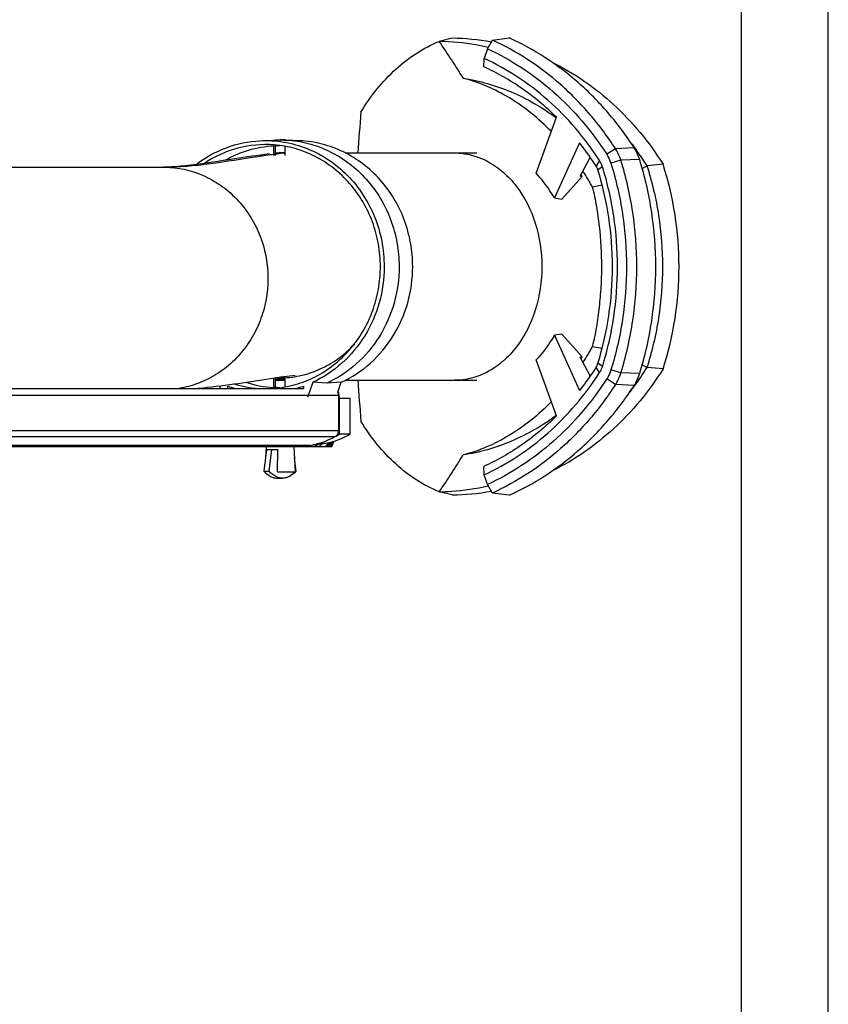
# Model space of a CAD drawing. Extents: x 0 to 594, y 0 to 420.
# Tile 13 of 18: x 548 to 594, y 105 to 162. Entities that reach past the tile are written whole.
import ezdxf

# ---------------------------------------------------------------- set-up
doc = ezdxf.new("R2010")
doc.units = 0
doc.header["$LTSCALE"] = 32.67
for name, color, linetype in [('100-5721_LIGDXF_CONTINUOUS', 7, 'CONTINUOUS'), ('100-5823C_LIDXF_CONTINUOUS', 7, 'CONTINUOUS'), ('100-5835_2_DXF_CONTINUOUS_', 7, 'CONTINUOUS'), ('100-5862A_LIDXF_CONTINUOUS', 7, 'CONTINUOUS'), ('100-5865A_LIDXF_CONTINUOUS', 7, 'CONTINUOUS'), ('102679_1_DXF_CONTINUOUS_LI', 7, 'CONTINUOUS'), ('126056_AF1_1DXF_CONTINUOUS', 7, 'CONTINUOUS'), ('135122_25_DXF_CONTINUOUS_L', 7, 'CONTINUOUS'), ('PR7000-160_DXF_FORMAT', 7, 'CONTINUOUS')]:
    doc.layers.add(name, color=color, linetype=linetype)

msp = doc.modelspace()

# ---------------------------------------------------------------- linework, layer by layer
at = {"layer": '100-5721_LIGDXF_CONTINUOUS', "color": 7, "linetype": 'CONTINUOUS'}
for p, q in [((565.869, 140.054), (565.844, 140.054)), ((565.899, 139.845), (565.869, 140.054)), ((566.499, 139.845), (565.845, 139.845)), ((566.499, 137.794), (566.499, 139.845)), ((565.844, 138.009), (565.844, 137.794)), ((566.499, 137.794), (565.844, 137.794)), ((564.08, 137.085), (565.459, 137.085))]:
    msp.add_line(p, q, dxfattribs=at)
at = {"layer": '100-5721_LIGDXF_CONTINUOUS', "color": 9, "linetype": 'CONTINUOUS'}
for p, q in [((565.899, 137.794), (565.899, 139.845)), ((565.641, 137.652), (565.637, 137.65)), ((565.641, 137.652), (565.637, 137.65)), ((564.22, 137.151), (564.111, 137.085)), ((564.439, 137.085), (564.61, 137.205)), ((564.496, 137.085), (564.667, 137.213)), ((564.72, 137.085), (564.882, 137.238)), ((564.732, 137.085), (564.893, 137.239)), ((565.099, 137.085), (565.275, 137.294)), ((565.125, 137.085), (565.301, 137.301)), ((565.205, 137.085), (565.383, 137.325)), ((565.233, 137.085), (565.411, 137.334)), ((565.357, 137.085), (565.53, 137.371)), ((565.392, 137.085), (565.559, 137.38))]:
    msp.add_line(p, q, dxfattribs=at)
at = {"layer": '100-5721_LIGDXF_CONTINUOUS', "color": 7, "linetype": 'CONTINUOUS'}
for points in [[(565.344, 137.313), (565.506, 137.362), (565.654, 137.413), (565.801, 137.467), (565.947, 137.526), (566.09, 137.589), (566.232, 137.655), (566.372, 137.726), (566.499, 137.794)], [(565.459, 137.085), (565.475, 137.125), (565.495, 137.172), (565.514, 137.218), (565.532, 137.261), (565.551, 137.304), (565.568, 137.344), (565.586, 137.383), (565.589, 137.391)]]:
    msp.add_lwpolyline(points, dxfattribs=at)
at = {"layer": '100-5721_LIGDXF_CONTINUOUS', "color": 9, "linetype": 'CONTINUOUS'}
for centre, radius, start, end in [((563.282, 142.222), 5.143, 296.6675, 297.2576), ((563.279, 142.226), 5.148, 297.3049, 300.5836)]:
    msp.add_arc(centre, radius, start, end, dxfattribs=at)
at = {"layer": '100-5721_LIGDXF_CONTINUOUS', "color": 7, "linetype": 'CONTINUOUS'}
for centre, radius, start, end in [((563.215, 142.243), 5.167, 299.3365, 300.5845), ((567.654, 114.95), 22.463, 97.6401, 97.7881), ((564.584, 141.302), 4.075, 274.1934, 274.3536), ((564.905, 138.836), 1.585, 283.484, 284.4669), ((564.938, 138.711), 1.456, 284.4497, 286.1919)]:
    msp.add_arc(centre, radius, start, end, dxfattribs=at)
msp.add_open_spline([(565.869, 140.054), (565.866, 140.12), (565.847, 140.187), (565.815, 140.244)], degree=3, dxfattribs=at)
for points, knots in [([(564.61, 137.205), (564.586, 137.202), (564.502, 137.191), (564.418, 137.183), (564.358, 137.179)], [0, 0, 0, 0, 0.284172, 1, 1, 1, 1]), ([(564.882, 137.238), (564.868, 137.237), (564.797, 137.23), (564.725, 137.221), (564.667, 137.213)], [0, 0, 0, 0, 0.191812, 1, 1, 1, 1]), ([(565.275, 137.294), (565.243, 137.287), (565.117, 137.261), (564.989, 137.246), (564.893, 137.239)], [0, 0, 0, 0, 0.254647, 1, 1, 1, 1])]:
    msp.add_open_spline(points, degree=3, knots=knots, dxfattribs=at)
at = {"layer": '100-5823C_LIDXF_CONTINUOUS', "color": 7, "linetype": 'CONTINUOUS'}
for p, q in [((561.321, 154.672), (562.108, 154.712)), ((562.11, 154.712), (562.108, 154.712)), ((562.108, 154.712), (562.117, 154.712)), ((563.616, 154.672), (562.806, 154.713)), ((562.108, 154.382), (562.108, 154.382)), ((562.108, 153.821), (562.108, 154.382)), ((562.19, 154.382), (562.19, 153.823)), ((562.746, 154.351), (562.746, 153.821)), ((562.108, 140.479), (562.108, 141.026)), ((562.19, 141.038), (562.19, 140.479)), ((562.746, 141.039), (562.746, 140.509)), ((559.059, 140.425), (559.01, 140.571)), ((559.467, 140.425), (559.467, 140.562)), ((562.108, 140.479), (562.108, 140.478)), ((563.827, 140.562), (563.827, 140.425)), ((564.356, 140.778), (564.059, 139.91)), ((565.158, 140.724), (564.356, 140.778)), ((565.998, 140.778), (565.158, 140.724)), ((565.803, 140.209), (565.998, 140.778))]:
    msp.add_line(p, q, dxfattribs=at)
for centre, radius, start, end in [((562.26, 150.674), 4.04, 91.6238, 92.0162), ((563.292, 148.225), 6.225, 97.633, 100.1928), ((562.329, 148.849), 7.812, 268.9676, 269.0941), ((562.607, 148.849), 7.812, 270.9059, 271.0218), ((561.67, 146.689), 6.511, 250.2273, 254.182), ((561.653, 146.654), 6.244, 253.1052, 266.1152), ((562.433, 146.665), 6.195, 251.8589, 266.9966), ((563.292, 146.636), 6.225, 259.8072, 262.3714), ((561.625, 146.689), 6.511, 285.818, 289.7727), ((561.647, 146.616), 6.205, 273.849, 274.3897)]:
    msp.add_arc(centre, radius, start, end, dxfattribs=at)
for points, knots in [([(557.65, 153.301), (558.177, 153.707), (559.348, 154.364), (560.665, 154.638), (561.321, 154.672)], [0, 0, 0, 0, 0.502906, 1, 1, 1, 1]), ([(561.321, 154.672), (561.779, 154.695), (562.705, 154.642), (564.048, 154.268), (565.292, 153.614), (566.386, 152.708), (567.285, 151.587), (567.955, 150.298), (568.367, 148.894), (568.46, 147.918), (568.46, 147.43)], [0, 0, 0, 0, 0.12122, 0.242929, 0.365686, 0.489866, 0.615609, 0.742801, 0.871101, 1, 1, 1, 1]), ([(562.145, 154.713), (562.259, 154.716), (562.438, 154.716), (562.659, 154.713), (562.765, 154.711), (562.806, 154.713)], [0, 0, 0, 0, 0.517841, 0.812631, 1, 1, 1, 1]), ([(562.792, 154.713), (562.773, 154.714), (562.665, 154.716), (562.558, 154.716), (562.468, 154.715)], [0, 0, 0, 0, 0.1728, 1, 1, 1, 1]), ([(562.806, 154.713), (563.24, 154.69), (564.108, 154.556), (565.346, 154.096), (566.479, 153.396), (567.467, 152.482), (568.273, 151.386), (568.87, 150.148), (569.237, 148.814), (569.32, 147.892), (569.32, 147.43)], [0, 0, 0, 0, 0.121127, 0.242949, 0.365905, 0.490262, 0.616081, 0.743218, 0.871344, 1, 1, 1, 1]), ([(570.101, 147.43), (570.101, 147.889), (570.019, 148.808), (569.654, 150.135), (569.059, 151.366), (568.255, 152.456), (567.272, 153.366), (566.143, 154.061), (564.911, 154.517), (564.047, 154.65), (563.616, 154.672)], [0, 0, 0, 0, 0.128659, 0.256788, 0.383926, 0.509745, 0.6341, 0.757053, 0.878873, 1, 1, 1, 1]), ([(562.122, 154.432), (561.428, 154.485), (560.006, 154.354), (558.71, 153.758), (558.127, 153.367)], [0, 0, 0, 0, 0.497588, 1, 1, 1, 1]), ([(559.302, 153.544), (559.729, 153.792), (560.64, 154.187), (561.619, 154.357), (562.108, 154.382)], [0, 0, 0, 0, 0.501898, 1, 1, 1, 1]), ([(562.206, 154.394), (562.192, 154.393), (562.169, 154.391), (562.136, 154.389), (562.121, 154.386), (562.108, 154.384), (562.108, 154.382)], [0, 0, 0, 0, 0.42161, 0.734702, 0.928781, 1, 1, 1, 1]), ([(568.244, 147.43), (568.244, 147.868), (568.167, 148.743), (567.824, 150.01), (567.265, 151.187), (566.51, 152.234), (565.584, 153.114), (564.519, 153.796), (563.353, 154.254), (562.533, 154.4), (562.122, 154.432)], [0, 0, 0, 0, 0.128595, 0.256676, 0.383795, 0.509627, 0.634022, 0.757025, 0.87888, 1, 1, 1, 1]), ([(562.19, 154.382), (562.209, 154.383), (562.302, 154.389), (562.394, 154.393), (562.468, 154.395)], [0, 0, 0, 0, 0.204433, 1, 1, 1, 1]), ([(562.471, 154.395), (562.447, 154.395), (562.358, 154.397), (562.27, 154.397), (562.206, 154.394)], [0, 0, 0, 0, 0.277956, 1, 1, 1, 1]), ([(562.122, 140.429), (562.533, 140.46), (563.353, 140.606), (564.519, 141.065), (565.584, 141.746), (566.51, 142.626), (567.265, 143.673), (567.824, 144.851), (568.167, 146.118), (568.244, 146.993), (568.244, 147.43)], [0, 0, 0, 0, 0.12112, 0.242975, 0.365978, 0.490373, 0.616205, 0.743324, 0.871405, 1, 1, 1, 1]), ([(568.46, 147.43), (568.46, 146.732), (568.269, 145.333), (567.431, 143.41), (566.11, 141.817), (564.964, 141.059), (564.356, 140.778)], [0, 0, 0, 0, 0.254858, 0.507357, 0.75586, 1, 1, 1, 1]), ([(569.32, 147.43), (569.32, 146.724), (569.126, 145.311), (568.276, 143.37), (566.936, 141.764), (565.774, 141.004), (565.158, 140.724)], [0, 0, 0, 0, 0.254892, 0.507403, 0.75589, 1, 1, 1, 1]), ([(565.998, 140.778), (566.605, 141.059), (567.751, 141.817), (569.073, 143.41), (569.911, 145.333), (570.101, 146.732), (570.101, 147.43)], [0, 0, 0, 0, 0.24414, 0.492644, 0.745142, 1, 1, 1, 1]), ([(562.746, 141.039), (563.12, 141.06), (563.869, 141.178), (564.938, 141.573), (565.918, 142.173), (566.487, 142.692), (566.746, 142.977)], [0, 0, 0, 0, 0.247118, 0.495635, 0.746417, 1, 1, 1, 1]), ([(562.746, 141.039), (562.657, 141.04), (562.477, 141.036), (562.297, 141.036), (562.206, 141.038)], [0, 0, 0, 0, 0.492537, 1, 1, 1, 1]), ([(562.468, 141.037), (562.492, 141.037), (562.58, 141.036), (562.667, 141.037), (562.73, 141.038)], [0, 0, 0, 0, 0.278114, 1, 1, 1, 1]), ([(562.108, 140.478), (562.108, 140.476), (562.121, 140.475), (562.136, 140.471), (562.168, 140.469), (562.192, 140.468), (562.206, 140.467)], [0, 0, 0, 0, 0.071226, 0.265272, 0.578342, 1, 1, 1, 1]), ([(562.468, 140.466), (562.442, 140.466), (562.349, 140.469), (562.257, 140.474), (562.19, 140.479)], [0, 0, 0, 0, 0.283218, 1, 1, 1, 1]), ([(562.206, 140.467), (562.224, 140.466), (562.313, 140.463), (562.401, 140.464), (562.471, 140.466)], [0, 0, 0, 0, 0.21114, 1, 1, 1, 1])]:
    msp.add_open_spline(points, degree=3, knots=knots, dxfattribs=at)
at = {"layer": '100-5835_2_DXF_CONTINUOUS_', "color": 7, "linetype": 'CONTINUOUS'}
for p, q in [((561.676, 137.065), (561.643, 136.433)), ((563.26, 137.065), (563.335, 135.625)), ((561.702, 136.905), (561.547, 135.662)), ((561.702, 136.905), (562.35, 136.905)), ((561.848, 135.662), (562.003, 136.905)), ((562.327, 135.625), (562.35, 136.905)), ((563.293, 136.433), (563.389, 135.662)), ((561.547, 135.662), (561.848, 135.662)), ((562.327, 135.625), (563.335, 135.625)), ((562.318, 135.265), (562.618, 135.265))]:
    msp.add_line(p, q, dxfattribs=at)
for points, knots in [([(561.547, 135.662), (561.657, 135.545), (561.838, 135.393), (562.116, 135.283), (562.252, 135.265), (562.318, 135.265)], [0, 0, 0, 0, 0.542273, 0.777241, 1, 1, 1, 1]), ([(562.618, 135.265), (562.552, 135.265), (562.416, 135.283), (562.139, 135.393), (561.958, 135.545), (561.848, 135.662)], [0, 0, 0, 0, 0.222759, 0.457727, 1, 1, 1, 1]), ([(563.389, 135.662), (563.279, 135.545), (563.098, 135.393), (562.821, 135.283), (562.684, 135.265), (562.618, 135.265)], [0, 0, 0, 0, 0.542273, 0.777241, 1, 1, 1, 1])]:
    msp.add_open_spline(points, degree=3, knots=knots, dxfattribs=at)
at = {"layer": '100-5862A_LIDXF_CONTINUOUS', "color": 7, "linetype": 'CONTINUOUS'}
for p, q in [((572.374, 160.564), (571.624, 160.384)), ((583.301, 153.08), (583.581, 153.228)), ((584.495, 153.319), (583.58, 153.233)), ((583.58, 153.233), (583.582, 153.228)), ((580.429, 152.018), (580.997, 152.129)), ((580.429, 142.842), (580.997, 142.732)), ((583.301, 141.781), (583.581, 141.633)), ((583.581, 141.633), (583.58, 141.628)), ((584.495, 141.542), (583.58, 141.628)), ((572.374, 134.297), (571.624, 134.476))]:
    msp.add_line(p, q, dxfattribs=at)
for centre, radius, start, end in [((538.69, 137.431), 40.144, 31.2602, 34.8741), ((572.218, 147.407), 13.158, 79.4509, 89.3228), ((685.543, 146.091), 118.858, 175.0632, 176.19903), ((683.916, 148.645), 117.227, 183.79306, 184.9447), ((538.221, 157.736), 40.704, 325.1488, 328.7128), ((572.218, 147.454), 13.158, 270.6771, 280.5492)]:
    msp.add_arc(centre, radius, start, end, dxfattribs=at)
msp.add_ellipse((570.957, 147.43), major_axis=(0, 16.768), ratio=0.862325, start_param=-1.929623, end_param=-1.21197, dxfattribs=at)
for points, knots in [([(567.126, 156.32), (567.677, 157.233), (568.672, 158.485), (570.301, 159.742), (571.178, 160.202), (571.624, 160.384)], [0, 0, 0, 0, 0.520414, 0.764979, 1, 1, 1, 1]), ([(574.438, 160.035), (574.207, 160.089), (573.281, 160.282), (572.333, 160.374), (571.624, 160.384)], [0, 0, 0, 0, 0.251034, 1, 1, 1, 1]), ([(578.136, 159.174), (578.77, 158.863), (580.006, 158.136), (581.701, 156.78), (583.223, 155.169), (584.096, 153.956), (584.495, 153.319)], [0, 0, 0, 0, 0.242285, 0.489472, 0.742022, 1, 1, 1, 1]), ([(578.075, 155.194), (577.708, 155.572), (576.947, 156.278), (575.694, 157.154), (574.382, 157.831), (573.466, 158.144), (573.005, 158.263)], [0, 0, 0, 0, 0.263856, 0.517519, 0.762347, 1, 1, 1, 1]), ([(573.005, 158.263), (573.475, 158.191), (574.416, 157.986), (575.789, 157.5), (577.123, 156.843), (577.958, 156.288), (578.362, 155.983)], [0, 0, 0, 0, 0.242496, 0.48993, 0.741563, 1, 1, 1, 1]), ([(583.58, 153.233), (583.5, 153.359), (583.177, 153.858), (582.827, 154.341), (582.552, 154.691)], [0, 0, 0, 0, 0.251553, 1, 1, 1, 1]), ([(580.429, 152.018), (580.388, 152.097), (580.218, 152.405), (580.034, 152.706), (579.89, 152.926)], [0, 0, 0, 0, 0.252447, 1, 1, 1, 1]), ([(584.486, 147.43), (584.486, 148.415), (584.335, 150.38), (583.881, 152.298), (583.582, 153.228)], [0, 0, 0, 0, 0.502166, 1, 1, 1, 1]), ([(580.429, 152.018), (580.525, 151.649), (580.677, 150.897), (580.886, 149.368), (580.955, 148.206), (580.956, 147.43)], [0, 0, 0, 0, 0.247203, 0.497006, 1, 1, 1, 1]), ([(580.956, 147.43), (580.957, 147.042), (580.933, 146.266), (580.83, 145.108), (580.673, 143.965), (580.525, 143.211), (580.429, 142.842)], [0, 0, 0, 0, 0.251891, 0.503019, 0.752768, 1, 1, 1, 1]), ([(583.581, 141.633), (583.881, 142.562), (584.335, 144.48), (584.486, 146.445), (584.486, 147.43)], [0, 0, 0, 0, 0.497835, 1, 1, 1, 1]), ([(580.429, 142.842), (580.388, 142.764), (580.218, 142.456), (580.033, 142.156), (579.889, 141.937)], [0, 0, 0, 0, 0.252508, 1, 1, 1, 1]), ([(582.552, 140.169), (582.643, 140.286), (583.005, 140.758), (583.342, 141.25), (583.58, 141.628)], [0, 0, 0, 0, 0.248506, 1, 1, 1, 1]), ([(584.495, 141.542), (584.096, 140.904), (583.223, 139.692), (581.701, 138.081), (580.007, 136.724), (578.771, 135.998), (578.136, 135.687)], [0, 0, 0, 0, 0.257978, 0.510528, 0.757714, 1, 1, 1, 1]), ([(578.076, 139.664), (577.71, 139.285), (576.946, 138.582), (575.693, 137.708), (574.382, 137.03), (573.466, 136.717), (573.006, 136.598)], [0, 0, 0, 0, 0.26379, 0.517453, 0.762322, 1, 1, 1, 1]), ([(578.363, 138.874), (577.568, 138.277), (576.266, 137.531), (574.419, 136.875), (573.476, 136.669), (573.006, 136.598)], [0, 0, 0, 0, 0.508315, 0.756798, 1, 1, 1, 1]), ([(571.624, 134.476), (571.178, 134.659), (570.301, 135.119), (568.672, 136.375), (567.677, 137.627), (567.126, 138.541)], [0, 0, 0, 0, 0.235021, 0.479586, 1, 1, 1, 1]), ([(571.624, 134.476), (571.86, 134.48), (572.806, 134.519), (573.747, 134.663), (574.438, 134.826)], [0, 0, 0, 0, 0.249531, 1, 1, 1, 1])]:
    msp.add_open_spline(points, degree=3, knots=knots, dxfattribs=at)
at = {"layer": '100-5865A_LIDXF_CONTINUOUS', "color": 7, "linetype": 'CONTINUOUS'}
for p, q in [((574.394, 159.962), (574.695, 160.451)), ((574.695, 160.451), (575.644, 160.583)), ((574.394, 159.962), (574.21, 159.402)), ((574.192, 158.923), (574.21, 159.402)), ((577.206, 152.8), (578.375, 156.018)), ((579.692, 154.55), (578.249, 151.381)), ((579.731, 152.631), (580.314, 153.714)), ((578.672, 151.314), (579.844, 152.623)), ((578.249, 151.381), (578.672, 151.314)), ((578.672, 143.547), (578.249, 143.479)), ((578.249, 143.479), (579.692, 140.311)), ((579.844, 142.237), (578.672, 143.547)), ((580.314, 141.147), (579.731, 142.229)), ((578.375, 138.842), (577.206, 142.06)), ((574.21, 135.459), (574.192, 135.937)), ((574.394, 134.899), (574.21, 135.459)), ((574.695, 134.409), (574.394, 134.899)), ((575.644, 134.278), (574.695, 134.409))]:
    msp.add_line(p, q, dxfattribs=at)
at = {"layer": '100-5865A_LIDXF_CONTINUOUS', "color": 9, "linetype": 'CONTINUOUS'}
for p, q in [((581.767, 154.203), (581.258, 153.891)), ((582.836, 154.264), (581.767, 154.203)), ((580.848, 153.53), (580.647, 153.217)), ((582.071, 153.549), (581.499, 153.372)), ((583.153, 153.584), (582.071, 153.549)), ((581.016, 153.168), (580.752, 152.992)), ((580.848, 141.331), (580.647, 141.643)), ((581.016, 141.692), (580.752, 141.869)), ((582.071, 141.312), (581.499, 141.488)), ((583.153, 141.277), (582.071, 141.312)), ((581.767, 140.657), (581.258, 140.97)), ((582.836, 140.596), (581.767, 140.657))]:
    msp.add_line(p, q, dxfattribs=at)
at = {"layer": '100-5865A_LIDXF_CONTINUOUS', "color": 7, "linetype": 'CONTINUOUS'}
for centre, radius, start, end in [((568.009, 144.336), 14.448, 34.9998, 35.4569), ((569.892, 146.381), 9.739, 30.8963, 31.1462), ((569.976, 148.429), 9.64, 328.8568, 329.1065), ((568.005, 150.527), 14.453, 324.5432, 325.0002)]:
    msp.add_arc(centre, radius, start, end, dxfattribs=at)
for centre, major_axis, start_param, end_param in [((569.782, 142.771), (153.041, -10.26), 1.509599, 1.510338), ((569.782, 152.09), (153.041, 10.26), -1.510338, -1.509599)]:
    msp.add_ellipse(centre, major_axis=major_axis, ratio=0.068606, start_param=start_param, end_param=end_param, dxfattribs=at)
for points, knots in [([(581.767, 154.203), (581.321, 154.893), (580.348, 156.203), (578.653, 157.932), (576.769, 159.374), (575.398, 160.131), (574.695, 160.451)], [0, 0, 0, 0, 0.257859, 0.510349, 0.75756, 1, 1, 1, 1]), ([(582.836, 154.264), (582.383, 154.965), (581.395, 156.293), (579.672, 158.045), (577.755, 159.501), (576.359, 160.263), (575.644, 160.583)], [0, 0, 0, 0, 0.257931, 0.510437, 0.757617, 1, 1, 1, 1]), ([(574.394, 159.962), (575.076, 159.65), (576.407, 158.913), (578.236, 157.512), (579.881, 155.833), (580.825, 154.561), (581.258, 153.891)], [0, 0, 0, 0, 0.242451, 0.489667, 0.742154, 1, 1, 1, 1]), ([(580.848, 153.53), (580.429, 154.177), (579.515, 155.407), (577.925, 157.032), (576.157, 158.387), (574.869, 159.1), (574.21, 159.402)], [0, 0, 0, 0, 0.257843, 0.510329, 0.757547, 1, 1, 1, 1]), ([(578.375, 156.018), (577.761, 156.624), (576.446, 157.722), (574.958, 158.574), (574.192, 158.923)], [0, 0, 0, 0, 0.50593, 1, 1, 1, 1]), ([(580.647, 153.217), (580.573, 153.333), (580.27, 153.788), (579.946, 154.229), (579.692, 154.55)], [0, 0, 0, 0, 0.251405, 1, 1, 1, 1]), ([(582.071, 153.549), (582.053, 153.607), (581.974, 153.835), (581.865, 154.052), (581.767, 154.203)], [0, 0, 0, 0, 0.253466, 1, 1, 1, 1]), ([(583.153, 153.584), (583.134, 153.644), (583.052, 153.881), (582.938, 154.107), (582.836, 154.264)], [0, 0, 0, 0, 0.253466, 1, 1, 1, 1]), ([(581.016, 153.168), (581.006, 153.2), (580.962, 153.326), (580.902, 153.446), (580.848, 153.53)], [0, 0, 0, 0, 0.253466, 1, 1, 1, 1]), ([(581.258, 153.891), (581.284, 153.851), (581.382, 153.687), (581.457, 153.51), (581.499, 153.372)], [0, 0, 0, 0, 0.246862, 1, 1, 1, 1]), ([(582.992, 147.43), (582.992, 148.469), (582.838, 150.54), (582.377, 152.565), (582.071, 153.549)], [0, 0, 0, 0, 0.501971, 1, 1, 1, 1]), ([(584.078, 147.43), (584.078, 148.474), (583.924, 150.557), (583.46, 152.594), (583.153, 153.584)], [0, 0, 0, 0, 0.501971, 1, 1, 1, 1]), ([(580.752, 152.992), (580.746, 153.012), (580.719, 153.09), (580.681, 153.165), (580.647, 153.217)], [0, 0, 0, 0, 0.253466, 1, 1, 1, 1]), ([(581.589, 147.43), (581.589, 148.374), (581.449, 150.257), (581.03, 152.097), (580.752, 152.992)], [0, 0, 0, 0, 0.501971, 1, 1, 1, 1]), ([(581.879, 147.43), (581.879, 148.404), (581.735, 150.346), (581.302, 152.246), (581.016, 153.168)], [0, 0, 0, 0, 0.501971, 1, 1, 1, 1]), ([(581.499, 153.372), (581.796, 152.417), (582.244, 150.45), (582.393, 148.439), (582.393, 147.43)], [0, 0, 0, 0, 0.498029, 1, 1, 1, 1]), ([(578.227, 151.418), (578.152, 151.542), (577.844, 152.026), (577.492, 152.482), (577.206, 152.8)], [0, 0, 0, 0, 0.253432, 1, 1, 1, 1]), ([(580.752, 141.869), (581.03, 142.763), (581.449, 144.604), (581.589, 146.487), (581.589, 147.43)], [0, 0, 0, 0, 0.498029, 1, 1, 1, 1]), ([(581.016, 141.692), (581.302, 142.615), (581.735, 144.514), (581.879, 146.457), (581.879, 147.43)], [0, 0, 0, 0, 0.498029, 1, 1, 1, 1]), ([(582.393, 147.43), (582.393, 146.422), (582.244, 144.411), (581.796, 142.444), (581.499, 141.488)], [0, 0, 0, 0, 0.501971, 1, 1, 1, 1]), ([(582.071, 141.312), (582.377, 142.295), (582.838, 144.321), (582.992, 146.392), (582.992, 147.43)], [0, 0, 0, 0, 0.498029, 1, 1, 1, 1]), ([(583.153, 141.277), (583.46, 142.266), (583.924, 144.303), (584.078, 146.386), (584.078, 147.43)], [0, 0, 0, 0, 0.498029, 1, 1, 1, 1]), ([(578.227, 143.443), (578.152, 143.319), (577.844, 142.835), (577.492, 142.378), (577.206, 142.06)], [0, 0, 0, 0, 0.25343, 1, 1, 1, 1]), ([(580.647, 141.643), (580.573, 141.528), (580.27, 141.072), (579.946, 140.631), (579.692, 140.311)], [0, 0, 0, 0, 0.251405, 1, 1, 1, 1]), ([(580.647, 141.643), (580.658, 141.66), (580.701, 141.732), (580.734, 141.809), (580.752, 141.869)], [0, 0, 0, 0, 0.246862, 1, 1, 1, 1]), ([(580.848, 141.331), (580.866, 141.359), (580.934, 141.473), (580.986, 141.597), (581.016, 141.692)], [0, 0, 0, 0, 0.246862, 1, 1, 1, 1]), ([(574.21, 135.459), (574.869, 135.76), (576.157, 136.473), (577.925, 137.829), (579.515, 139.453), (580.429, 140.683), (580.848, 141.331)], [0, 0, 0, 0, 0.242453, 0.489671, 0.742157, 1, 1, 1, 1]), ([(581.499, 141.488), (581.485, 141.442), (581.423, 141.261), (581.336, 141.089), (581.258, 140.97)], [0, 0, 0, 0, 0.253466, 1, 1, 1, 1]), ([(581.767, 140.657), (581.799, 140.707), (581.923, 140.914), (582.017, 141.138), (582.071, 141.312)], [0, 0, 0, 0, 0.246862, 1, 1, 1, 1]), ([(582.836, 140.596), (582.87, 140.648), (582.999, 140.863), (583.097, 141.097), (583.153, 141.277)], [0, 0, 0, 0, 0.246862, 1, 1, 1, 1]), ([(581.258, 140.97), (580.825, 140.3), (579.881, 139.028), (578.236, 137.348), (576.407, 135.947), (575.076, 135.21), (574.394, 134.899)], [0, 0, 0, 0, 0.257846, 0.510333, 0.757549, 1, 1, 1, 1]), ([(581.767, 140.657), (581.321, 139.968), (580.348, 138.658), (578.653, 136.929), (576.769, 135.487), (575.398, 134.729), (574.695, 134.409)], [0, 0, 0, 0, 0.257859, 0.510349, 0.75756, 1, 1, 1, 1]), ([(575.644, 134.278), (576.359, 134.598), (577.755, 135.36), (579.672, 136.816), (581.395, 138.567), (582.383, 139.896), (582.836, 140.596)], [0, 0, 0, 0, 0.242383, 0.489563, 0.742069, 1, 1, 1, 1]), ([(578.375, 138.842), (577.761, 138.237), (576.446, 137.138), (574.958, 136.286), (574.192, 135.937)], [0, 0, 0, 0, 0.50593, 1, 1, 1, 1])]:
    msp.add_open_spline(points, degree=3, knots=knots, dxfattribs=at)
at = {"layer": '102679_1_DXF_CONTINUOUS_LI', "color": 7, "linetype": 'CONTINUOUS'}
for p, q in [((538.518, 140.425), (563.827, 140.425)), ((565.845, 138.009), (565.845, 140.025)), ((564.041, 137.065), (537.091, 137.065)), ((564.206, 137.148), (537.256, 137.148)), ((564.041, 137.065), (564.206, 137.148))]:
    msp.add_line(p, q, dxfattribs=at)
at = {"layer": '102679_1_DXF_CONTINUOUS_LI', "color": 9, "linetype": 'CONTINUOUS'}
for p, q in [((565.845, 140.025), (538.894, 140.025)), ((538.686, 137.651), (565.637, 137.651)), ((538.894, 138.009), (565.845, 138.009))]:
    msp.add_line(p, q, dxfattribs=at)
at = {"layer": '102679_1_DXF_CONTINUOUS_LI', "color": 7, "linetype": 'CONTINUOUS'}
msp.add_open_spline([(565.845, 140.025), (565.845, 140.088), (565.83, 140.152), (565.803, 140.209)], degree=3, dxfattribs=at)
for points, knots in [([(564.206, 137.148), (564.33, 137.171), (564.824, 137.284), (565.301, 137.472), (565.637, 137.651)], [0, 0, 0, 0, 0.249381, 1, 1, 1, 1]), ([(565.637, 137.651), (565.699, 137.684), (565.807, 137.79), (565.845, 137.936), (565.845, 138.009)], [0, 0, 0, 0, 0.492853, 1, 1, 1, 1])]:
    msp.add_open_spline(points, degree=3, knots=knots, dxfattribs=at)
at = {"layer": '126056_AF1_1DXF_CONTINUOUS', "color": 7, "linetype": 'CONTINUOUS'}
for p, q in [((562.609, 153.97), (562.746, 153.97)), ((566.227, 153.97), (573.792, 153.97)), ((562.609, 140.89), (562.746, 140.89)), ((566.227, 140.89), (573.792, 140.89))]:
    msp.add_line(p, q, dxfattribs=at)
for centre, radius, start, end in [((562.609, 148.182), 5.788, 90.0011, 94.152), ((562.609, 148.186), 5.784, 88.644, 89.9999), ((562.609, 146.683), 5.753, 265.8225, 269.9989), ((562.609, 146.679), 5.788, 265.848, 269.9989), ((562.609, 146.679), 5.748, 270.0001, 271.3644), ((562.609, 146.674), 5.784, 270.0001, 271.356)]:
    msp.add_arc(centre, radius, start, end, dxfattribs=at)
at = {"layer": '126056_AF1_1DXF_CONTINUOUS', "color": 9, "linetype": 'CONTINUOUS'}
msp.add_arc((563.291, 146.704), 5.774, 258.9992, 264.5792, dxfattribs=at)
for points, knots in [([(572.51, 153.97), (572.839, 153.97), (573.509, 153.883), (574.464, 153.501), (575.338, 152.884), (576.376, 151.763), (577.288, 149.923), (577.529, 148.274), (577.529, 147.43)], [0, 0, 0, 0, 0.108645, 0.220066, 0.336441, 0.458986, 0.721389, 1, 1, 1, 1]), ([(577.529, 147.43), (577.529, 146.586), (577.288, 144.937), (576.376, 143.098), (575.338, 141.976), (574.464, 141.36), (573.509, 140.977), (572.839, 140.89), (572.51, 140.89)], [0, 0, 0, 0, 0.278611, 0.541014, 0.663559, 0.779934, 0.891355, 1, 1, 1, 1])]:
    msp.add_open_spline(points, degree=3, knots=knots, dxfattribs=at)
at = {"layer": '135122_25_DXF_CONTINUOUS_L', "color": 7, "linetype": 'CONTINUOUS'}
for p, q in [((441.724, 153.152), (555.765, 153.152)), ((561.903, 140.995), (562.19, 141.038)), ((561.693, 140.962), (561.903, 140.995))]:
    msp.add_line(p, q, dxfattribs=at)
at = {"layer": '135122_25_DXF_CONTINUOUS_L', "color": 9, "linetype": 'CONTINUOUS'}
msp.add_line((555.765, 153.152), (555.766, 153.152), dxfattribs=at)
msp.add_line((555.765, 153.152), (555.766, 153.152), dxfattribs=at)
at = {"layer": '135122_25_DXF_CONTINUOUS_L', "color": 7, "linetype": 'CONTINUOUS'}
for points in [[(559.205, 153.529), (558.783, 153.464), (558.581, 153.433), (558.385, 153.404), (558.196, 153.376), (558.013, 153.35), (557.835, 153.325), (557.664, 153.302), (557.498, 153.281), (557.337, 153.261), (557.182, 153.244), (557.032, 153.227), (556.886, 153.213), (556.745, 153.2), (556.609, 153.188), (556.476, 153.179), (556.348, 153.171), (556.223, 153.164), (556.103, 153.159), (555.986, 153.155), (555.872, 153.153), (555.765, 153.152)], [(561.861, 153.909), (561.607, 153.878), (561.35, 153.846), (561.096, 153.812), (560.845, 153.777), (560.597, 153.742), (560.354, 153.706), (560.114, 153.67), (559.88, 153.634), (559.65, 153.598), (559.205, 153.529)], [(562.19, 141.038), (562.305, 141.055), (562.497, 141.083), (562.682, 141.11), (562.86, 141.134), (563.031, 141.157), (563.195, 141.177), (563.348, 141.196)], [(557.574, 140.425), (557.766, 140.44), (558.026, 140.463), (558.286, 140.489), (558.547, 140.516), (558.806, 140.546), (559.064, 140.577), (559.32, 140.61), (559.574, 140.644), (559.825, 140.679), (560.074, 140.714), (560.318, 140.75), (560.559, 140.787), (560.796, 140.823), (561.693, 140.962)]]:
    msp.add_lwpolyline(points, dxfattribs=at)
for centre, radius, start, end in [((562.518, 148.284), 5.663, 90.002, 93.3147), ((562.517, 148.274), 5.674, 87.6883, 89.9973)]:
    msp.add_arc(centre, radius, start, end, dxfattribs=at)
at = {"layer": '135122_25_DXF_CONTINUOUS_L', "color": 9, "linetype": 'CONTINUOUS'}
for points, knots in [([(555.765, 153.152), (556.662, 153.152), (558.49, 153.329), (560.293, 153.635), (561.216, 153.772)], [0, 0, 0, 0, 0.49011, 1, 1, 1, 1]), ([(561.216, 153.772), (561.324, 153.788), (561.757, 153.851), (562.191, 153.909), (562.517, 153.947)], [0, 0, 0, 0, 0.249036, 1, 1, 1, 1]), ([(555.766, 153.152), (556.118, 153.152), (556.843, 153.084), (557.917, 152.769), (558.954, 152.226), (559.889, 151.466), (560.668, 150.527), (561.43, 149.141), (561.887, 147.254), (561.704, 145.335), (561.182, 143.887), (560.571, 142.839), (559.769, 141.922), (558.816, 141.191), (557.77, 140.679), (557.033, 140.484), (556.669, 140.425)], [0, 0, 0, 0, 0.056808, 0.116973, 0.179934, 0.244845, 0.310581, 0.375838, 0.499394, 0.618054, 0.681848, 0.747249, 0.812945, 0.877648, 0.940269, 1, 1, 1, 1])]:
    msp.add_open_spline(points, degree=3, knots=knots, dxfattribs=at)
at = {"layer": 'PR7000-160_DXF_FORMAT', "color": 7, "linetype": 'CONTINUOUS'}
for p, q in [((594, 0), (594, 420)), ((589, 5), (589, 415))]:
    msp.add_line(p, q, dxfattribs=at)

doc.saveas('drawing.dxf')
